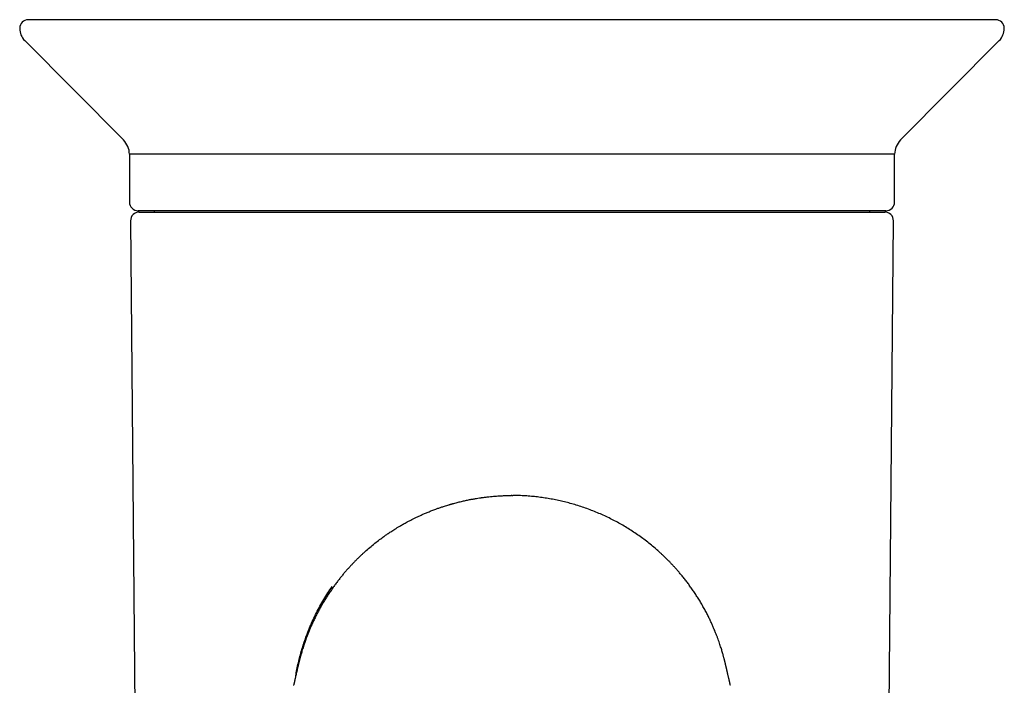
# Model space of a CAD drawing. Header units: millimetres. Extents: x 8 to 722, y 12 to 896.
# Tile 11 of 56: x 410 to 467, y 420 to 458. Entities that reach past the tile are written whole.
import ezdxf

# ---------------------------------------------------------------- set-up
doc = ezdxf.new("R2010")
doc.units = ezdxf.units.MM

msp = doc.modelspace()

# ---------------------------------------------------------------- linework, layer by layer
at = {"color": 7, "linetype": 'Continuous', "lineweight": 30}
for p, q in [((410.716, 456.724), (416.396, 451.004)), ((461.142, 451.004), (466.823, 456.724)), ((416.745, 450.18), (416.745, 447.429)), ((438.769, 450.18), (416.745, 450.18)), ((460.794, 450.18), (438.769, 450.18)), ((460.794, 447.429), (460.794, 450.18)), ((460.294, 446.929), (417.245, 446.929)), ((417.307, 446.849), (438.769, 446.849)), ((418.171, 446.929), (418.171, 446.849)), ((438.769, 446.849), (460.232, 446.849)), ((459.367, 446.849), (459.367, 446.929)), ((416.807, 446.344), (417.1, 412.769)), ((460.439, 412.769), (460.732, 446.344)), ((426.196, 419.598), (426.199, 419.61)), ((451.342, 419.598), (451.338, 419.614))]:
    msp.add_line(p, q, dxfattribs=at)
for centre, radius, start, end in [((410.925, 457.429), 0.5, 90, 180), ((466.613, 457.429), 0.5, 0, 90), ((411.425, 457.429), 1, 180, 224.8031), ((466.113, 457.429), 1, 315.1969, 0), ((415.545, 450.159), 1.2, 1, 44.8031), ((461.994, 450.159), 1.2, 135.1969, 179), ((417.245, 447.429), 0.5, 180, 270), ((460.294, 447.429), 0.5, 270, 0), ((417.307, 446.349), 0.5, 90, 180.5), ((460.232, 446.349), 0.5, 359.5, 90)]:
    msp.add_arc(centre, radius, start, end, dxfattribs=at)
for points, knots in [([(438.769, 457.929), (438.575, 457.929), (438.188, 457.929), (437.607, 457.929), (437.027, 457.929), (436.554, 457.929), (436.187, 457.929), (435.928, 457.929), (435.668, 457.929), (435.409, 457.929), (435.142, 457.929), (434.863, 457.929), (434.501, 457.929), (434.064, 457.929), (433.556, 457.929), (433.049, 457.929), (432.565, 457.929), (432.103, 457.929), (431.776, 457.929), (431.564, 457.929), (431.465, 457.929), (431.366, 457.929), (431.268, 457.929), (431.17, 457.929), (431.071, 457.929), (430.816, 457.929), (430.404, 457.929), (429.84, 457.929), (429.281, 457.929), (428.726, 457.929), (428.256, 457.929), (427.869, 457.929), (427.564, 457.929), (427.26, 457.929), (426.957, 457.929), (426.65, 457.929), (426.336, 457.929), (425.998, 457.929), (425.641, 457.929), (425.27, 457.929), (424.902, 457.929), (424.534, 457.929), (424.163, 457.929), (423.749, 457.929), (423.297, 457.929), (422.93, 457.929), (422.686, 457.929), (422.56, 457.929), (422.435, 457.929), (422.311, 457.929), (422.186, 457.929), (421.997, 457.929), (421.744, 457.929), (421.43, 457.929), (421.119, 457.929), (420.812, 457.929), (420.509, 457.929), (420.209, 457.929), (419.909, 457.929), (419.591, 457.929), (419.256, 457.929), (418.909, 457.929), (418.637, 457.929), (418.437, 457.929), (418.306, 457.929), (418.176, 457.929), (418.046, 457.929), (417.918, 457.929), (417.737, 457.929), (417.506, 457.929), (417.227, 457.929), (416.954, 457.929), (416.686, 457.929), (416.423, 457.929), (416.166, 457.929), (415.912, 457.929), (415.669, 457.929), (415.437, 457.929), (415.218, 457.929), (415.005, 457.929), (414.796, 457.929), (414.592, 457.929), (414.394, 457.929), (414.18, 457.929), (413.954, 457.929), (413.717, 457.929), (413.49, 457.929), (413.272, 457.929), (413.063, 457.929), (412.862, 457.929), (412.675, 457.929), (412.501, 457.929), (412.34, 457.929), (412.187, 457.929), (412.043, 457.929), (411.908, 457.929), (411.768, 457.929), (411.628, 457.929), (411.491, 457.929), (411.369, 457.929), (411.262, 457.929), (411.169, 457.929), (411.092, 457.929), (411.03, 457.929), (410.983, 457.929), (410.95, 457.929), (410.929, 457.929), (410.927, 457.929), (410.925, 457.929)], [0, 0, 0, 0, 0.013299, 0.026587, 0.039868, 0.053149, 0.059113, 0.065079, 0.071047, 0.077018, 0.082992, 0.089521, 0.096278, 0.108095, 0.119904, 0.131709, 0.143515, 0.153908, 0.164308, 0.166643, 0.16898, 0.171316, 0.173654, 0.175992, 0.17833, 0.180669, 0.194248, 0.207809, 0.221358, 0.234902, 0.248448, 0.256052, 0.263661, 0.271273, 0.278891, 0.286516, 0.294607, 0.30289, 0.312552, 0.322213, 0.331877, 0.341545, 0.351414, 0.361608, 0.375059, 0.388511, 0.392035, 0.39556, 0.399085, 0.402611, 0.406138, 0.409666, 0.418802, 0.427933, 0.437063, 0.446192, 0.455323, 0.464457, 0.473597, 0.483102, 0.494319, 0.505533, 0.516747, 0.521153, 0.52556, 0.529968, 0.534377, 0.538788, 0.5432, 0.553166, 0.563126, 0.573083, 0.58304, 0.592998, 0.602961, 0.612931, 0.623208, 0.632476, 0.641741, 0.651004, 0.660269, 0.669536, 0.678807, 0.688085, 0.700238, 0.712383, 0.724524, 0.736665, 0.748812, 0.760968, 0.773333, 0.784722, 0.796106, 0.807489, 0.818875, 0.830266, 0.841668, 0.856394, 0.871109, 0.88582, 0.900535, 0.915262, 0.930069, 0.944054, 0.958033, 0.972013, 0.985999, 1, 1, 1, 1]), ([(466.613, 457.929), (466.612, 457.929), (466.609, 457.929), (466.585, 457.929), (466.548, 457.929), (466.495, 457.929), (466.427, 457.929), (466.35, 457.929), (466.269, 457.929), (466.185, 457.929), (466.091, 457.929), (465.989, 457.929), (465.878, 457.929), (465.755, 457.929), (465.619, 457.929), (465.47, 457.929), (465.311, 457.929), (465.142, 457.929), (464.962, 457.929), (464.774, 457.929), (464.591, 457.929), (464.416, 457.929), (464.251, 457.929), (464.08, 457.929), (463.903, 457.929), (463.721, 457.929), (463.532, 457.929), (463.333, 457.929), (463.123, 457.929), (462.901, 457.929), (462.673, 457.929), (462.438, 457.929), (462.197, 457.929), (461.95, 457.929), (461.699, 457.929), (461.431, 457.929), (461.145, 457.929), (460.837, 457.929), (460.585, 457.929), (460.395, 457.929), (460.268, 457.929), (460.139, 457.929), (460.01, 457.929), (459.879, 457.929), (459.655, 457.929), (459.334, 457.929), (458.907, 457.929), (458.531, 457.929), (458.208, 457.929), (457.943, 457.929), (457.678, 457.929), (457.386, 457.929), (457.064, 457.929), (456.708, 457.929), (456.42, 457.929), (456.203, 457.929), (456.059, 457.929), (455.915, 457.929), (455.769, 457.929), (455.623, 457.929), (455.395, 457.929), (455.085, 457.929), (454.688, 457.929), (454.287, 457.929), (453.881, 457.929), (453.473, 457.929), (453.068, 457.929), (452.694, 457.929), (452.35, 457.929), (452.033, 457.929), (451.713, 457.929), (451.391, 457.929), (451.073, 457.929), (450.762, 457.929), (450.382, 457.929), (449.927, 457.929), (449.391, 457.929), (448.851, 457.929), (448.328, 457.929), (447.823, 457.929), (447.463, 457.929), (447.227, 457.929), (447.117, 457.929), (447.007, 457.929), (446.897, 457.929), (446.787, 457.929), (446.676, 457.929), (446.392, 457.929), (445.932, 457.929), (445.295, 457.929), (444.654, 457.929), (444.128, 457.929), (443.719, 457.929), (443.429, 457.929), (443.137, 457.929), (442.845, 457.929), (442.56, 457.929), (442.286, 457.929), (441.894, 457.929), (441.375, 457.929), (440.725, 457.929), (440.074, 457.929), (439.422, 457.929), (438.987, 457.929), (438.769, 457.929)], [0, 0, 0, 0, 0.014841, 0.02967, 0.044496, 0.059326, 0.074168, 0.088942, 0.100507, 0.112067, 0.123626, 0.135187, 0.146755, 0.158333, 0.170764, 0.183186, 0.195604, 0.208023, 0.220447, 0.232881, 0.245107, 0.254651, 0.264192, 0.273731, 0.283271, 0.292813, 0.302361, 0.311916, 0.322242, 0.332562, 0.342879, 0.353196, 0.363514, 0.373837, 0.384168, 0.394187, 0.405873, 0.417556, 0.429239, 0.43383, 0.438421, 0.443014, 0.447608, 0.452203, 0.456801, 0.471082, 0.485354, 0.499626, 0.508039, 0.516456, 0.524878, 0.532928, 0.543642, 0.554354, 0.565066, 0.569275, 0.573485, 0.577695, 0.581907, 0.58612, 0.590334, 0.601457, 0.612575, 0.623691, 0.63481, 0.645935, 0.65682, 0.667362, 0.675643, 0.683924, 0.692207, 0.700492, 0.708781, 0.716603, 0.724221, 0.737541, 0.750849, 0.764152, 0.777455, 0.789166, 0.800887, 0.803519, 0.806153, 0.808787, 0.811422, 0.814058, 0.816694, 0.819332, 0.834383, 0.849418, 0.864444, 0.879469, 0.886218, 0.892969, 0.899723, 0.906481, 0.913244, 0.919452, 0.925423, 0.940339, 0.955247, 0.970154, 0.985069, 1, 1, 1, 1]), ([(432.238, 428.722), (432.265, 428.738), (432.321, 428.771), (432.411, 428.824), (432.512, 428.881), (432.622, 428.943), (432.742, 429.009), (432.872, 429.077), (433.012, 429.149), (433.162, 429.225), (433.325, 429.303), (433.501, 429.385), (433.69, 429.469), (433.892, 429.554), (434.107, 429.641), (434.313, 429.72), (434.509, 429.791), (434.692, 429.854), (434.905, 429.924), (435.067, 429.975), (435.176, 430.007), (435.206, 430.016), (435.237, 430.025), (435.268, 430.034), (435.299, 430.042), (435.33, 430.051), (435.433, 430.08), (435.607, 430.127), (435.85, 430.187), (436.089, 430.241), (436.314, 430.287), (436.525, 430.327), (436.714, 430.36), (436.861, 430.383), (436.946, 430.396), (436.977, 430.4), (436.986, 430.402), (436.996, 430.403), (437.005, 430.404), (437.015, 430.406), (437.092, 430.417), (437.232, 430.435), (437.431, 430.458), (437.617, 430.477), (437.788, 430.492), (437.945, 430.503), (438.089, 430.512), (438.213, 430.518), (438.32, 430.523), (438.409, 430.525), (438.488, 430.528), (438.556, 430.529), (438.613, 430.53), (438.659, 430.53), (438.693, 430.531), (438.712, 430.531), (438.72, 430.531)], [0, 0, 0, 0, 0.014865, 0.031398, 0.049599, 0.069468, 0.091007, 0.113785, 0.138175, 0.164179, 0.191799, 0.221581, 0.253036, 0.286162, 0.320959, 0.357424, 0.385225, 0.413923, 0.443517, 0.483956, 0.488593, 0.49325, 0.497926, 0.502622, 0.507338, 0.512074, 0.51683, 0.554051, 0.590265, 0.625472, 0.659667, 0.688919, 0.717381, 0.741773, 0.752311, 0.753683, 0.755052, 0.756419, 0.757784, 0.759147, 0.760508, 0.790856, 0.819162, 0.845427, 0.869653, 0.89184, 0.911991, 0.930107, 0.94429, 0.956916, 0.967986, 0.9775, 0.985458, 0.991861, 0.996708, 1, 1, 1, 1]), ([(438.769, 430.53), (438.761, 430.53), (438.745, 430.53), (438.728, 430.53), (438.72, 430.53)], [0, 0, 0, 0, 0.5000097, 1, 1, 1, 1]), ([(438.769, 430.531), (438.777, 430.531), (438.794, 430.531), (438.81, 430.531), (438.818, 430.531)], [0, 0, 0, 0, 0.5, 1, 1, 1, 1]), ([(445.301, 428.722), (445.199, 428.782), (444.996, 428.901), (444.68, 429.072), (444.358, 429.235), (444.026, 429.391), (443.69, 429.537), (443.348, 429.675), (443.001, 429.803), (442.647, 429.921), (442.299, 430.027), (441.956, 430.121), (441.619, 430.204), (441.278, 430.277), (440.934, 430.342), (440.586, 430.398), (440.236, 430.445), (439.884, 430.482), (439.529, 430.509), (439.174, 430.526), (438.937, 430.529), (438.818, 430.531)], [0, 0, 0, 0, 0.055978, 0.111951, 0.167934, 0.223938, 0.279951, 0.334965, 0.389974, 0.444977, 0.499978, 0.549986, 0.60001, 0.650053, 0.700102, 0.750141, 0.800161, 0.850157, 0.900126, 0.950071, 1, 1, 1, 1]), ([(430.376, 427.358), (430.468, 427.438), (430.653, 427.599), (430.933, 427.825), (431.161, 427.999), (431.295, 428.097), (431.344, 428.133), (431.358, 428.142), (431.371, 428.152), (431.385, 428.162), (431.398, 428.172), (431.412, 428.181), (431.442, 428.203), (431.492, 428.238), (431.565, 428.289), (431.65, 428.347), (431.745, 428.411), (431.851, 428.481), (431.969, 428.556), (432.099, 428.638), (432.19, 428.693), (432.238, 428.722)], [0, 0, 0, 0, 0.163381, 0.328744, 0.474307, 0.53836, 0.54555, 0.55274, 0.559929, 0.567119, 0.574309, 0.581498, 0.588688, 0.621969, 0.660433, 0.704078, 0.752903, 0.806909, 0.866094, 0.930458, 1, 1, 1, 1]), ([(447.16, 427.359), (447.13, 427.386), (447.013, 427.491), (446.798, 427.67), (446.515, 427.895), (446.224, 428.113), (445.926, 428.323), (445.619, 428.527), (445.407, 428.657), (445.301, 428.722)], [0, 0, 0, 0, 0.052737, 0.212486, 0.372273, 0.529238, 0.686197, 0.843121, 1, 1, 1, 1]), ([(430.376, 427.358), (430.375, 427.357), (430.37, 427.352), (430.357, 427.341), (430.339, 427.324), (430.315, 427.303), (430.286, 427.276), (430.251, 427.244), (430.21, 427.206), (430.163, 427.162), (430.109, 427.111), (430.051, 427.056), (429.989, 426.997), (429.904, 426.914), (429.794, 426.806), (429.665, 426.674), (429.537, 426.54), (429.41, 426.403), (429.28, 426.258), (429.148, 426.106), (429.015, 425.948), (428.881, 425.784), (428.746, 425.611), (428.609, 425.429), (428.47, 425.239), (428.331, 425.039), (428.195, 424.837), (428.063, 424.631), (427.935, 424.422), (427.808, 424.205), (427.684, 423.985), (427.567, 423.765), (427.455, 423.544), (427.348, 423.323), (427.247, 423.103), (427.155, 422.891), (427.071, 422.688), (426.994, 422.493), (426.924, 422.307), (426.862, 422.136), (426.808, 421.978), (426.761, 421.834), (426.718, 421.699), (426.679, 421.574), (426.645, 421.457), (426.617, 421.36), (426.595, 421.281), (426.579, 421.218), (426.563, 421.161), (426.549, 421.106), (426.537, 421.061), (426.528, 421.025), (426.521, 420.997), (426.515, 420.97), (426.508, 420.945), (426.502, 420.92), (426.496, 420.894), (426.489, 420.864), (426.48, 420.828), (426.471, 420.789), (426.461, 420.747), (426.451, 420.706), (426.44, 420.66), (426.426, 420.598), (426.408, 420.523), (426.393, 420.455), (426.375, 420.379), (426.359, 420.31), (426.344, 420.242), (426.327, 420.169), (426.312, 420.104), (426.297, 420.041), (426.282, 419.976), (426.27, 419.922), (426.259, 419.876), (426.251, 419.84), (426.244, 419.81), (426.239, 419.785), (426.232, 419.756), (426.224, 419.721), (426.215, 419.682), (426.206, 419.644), (426.201, 419.622), (426.198, 419.61)], [0, 0, 0, 0, 0.000305, 0.002256, 0.004418, 0.006858, 0.010616, 0.01502, 0.020118, 0.026747, 0.034337, 0.042912, 0.052176, 0.061729, 0.08134, 0.102094, 0.12161, 0.142076, 0.163511, 0.185936, 0.208647, 0.232331, 0.257008, 0.282702, 0.309436, 0.337237, 0.366129, 0.393597, 0.422027, 0.451443, 0.481565, 0.510973, 0.539457, 0.569441, 0.59825, 0.625848, 0.652198, 0.677265, 0.701017, 0.723421, 0.742743, 0.760875, 0.777792, 0.793475, 0.807905, 0.821068, 0.829309, 0.836952, 0.843851, 0.849898, 0.855132, 0.85802, 0.860638, 0.863018, 0.865479, 0.867521, 0.869941, 0.87293, 0.876582, 0.880897, 0.885047, 0.889876, 0.893933, 0.900735, 0.909415, 0.917355, 0.924633, 0.931653, 0.939155, 0.94577, 0.952418, 0.958709, 0.964499, 0.970323, 0.973959, 0.977455, 0.97977, 0.982117, 0.98448, 0.987877, 0.991402, 0.995368, 1, 1, 1, 1]), ([(451.339, 419.614), (451.337, 419.624), (451.332, 419.644), (451.324, 419.679), (451.315, 419.718), (451.306, 419.758), (451.298, 419.795), (451.289, 419.832), (451.28, 419.87), (451.269, 419.918), (451.255, 419.98), (451.237, 420.057), (451.22, 420.131), (451.205, 420.2), (451.191, 420.259), (451.181, 420.301), (451.173, 420.339), (451.163, 420.381), (451.153, 420.422), (451.145, 420.46), (451.137, 420.493), (451.129, 420.529), (451.12, 420.568), (451.111, 420.608), (451.103, 420.641), (451.097, 420.668), (451.092, 420.687), (451.088, 420.704), (451.084, 420.722), (451.078, 420.748), (451.069, 420.782), (451.06, 420.823), (451.05, 420.863), (451.041, 420.9), (451.033, 420.933), (451.027, 420.959), (451.022, 420.979), (451.016, 421.003), (451.008, 421.035), (450.995, 421.084), (450.98, 421.143), (450.962, 421.211), (450.942, 421.285), (450.918, 421.371), (450.89, 421.469), (450.858, 421.578), (450.822, 421.696), (450.782, 421.823), (450.738, 421.957), (450.689, 422.1), (450.635, 422.251), (450.576, 422.412), (450.51, 422.583), (450.437, 422.764), (450.357, 422.953), (450.271, 423.149), (450.177, 423.351), (450.073, 423.565), (449.958, 423.79), (449.832, 424.025), (449.699, 424.26), (449.561, 424.493), (449.42, 424.719), (449.276, 424.938), (449.13, 425.152), (448.981, 425.361), (448.83, 425.563), (448.68, 425.755), (448.533, 425.937), (448.391, 426.106), (448.254, 426.263), (448.123, 426.409), (447.995, 426.547), (447.871, 426.678), (447.75, 426.801), (447.648, 426.902), (447.563, 426.984), (447.498, 427.047), (447.436, 427.105), (447.378, 427.159), (447.329, 427.206), (447.287, 427.244), (447.252, 427.276), (447.223, 427.303), (447.2, 427.324), (447.182, 427.341), (447.168, 427.353), (447.162, 427.359), (447.16, 427.36)], [0, 0, 0, 0, 0.003646, 0.007697, 0.011286, 0.014696, 0.018193, 0.021573, 0.024899, 0.028298, 0.035128, 0.042371, 0.049691, 0.057569, 0.062477, 0.066781, 0.070738, 0.074927, 0.079323, 0.083018, 0.086778, 0.090755, 0.095011, 0.099351, 0.102994, 0.105722, 0.107766, 0.109424, 0.111411, 0.113762, 0.117773, 0.122234, 0.126305, 0.129952, 0.133141, 0.13571, 0.137246, 0.138488, 0.142199, 0.146482, 0.153189, 0.161115, 0.170248, 0.18035, 0.192779, 0.206374, 0.221122, 0.237009, 0.254016, 0.272124, 0.291309, 0.311545, 0.33385, 0.35726, 0.381749, 0.407289, 0.433853, 0.461411, 0.491938, 0.523529, 0.555675, 0.5868, 0.618209, 0.648423, 0.677472, 0.707337, 0.735932, 0.763289, 0.78944, 0.814413, 0.837001, 0.858581, 0.879172, 0.898797, 0.917473, 0.93522, 0.945428, 0.955312, 0.964538, 0.972651, 0.979678, 0.984734, 0.989099, 0.992822, 0.995237, 0.99738, 0.999317, 1, 1, 1, 1]), ([(426.317, 420.127), (426.328, 420.194), (426.36, 420.387), (426.425, 420.704), (426.511, 421.079), (426.609, 421.451), (426.718, 421.82), (426.838, 422.186), (426.976, 422.568), (427.134, 422.963), (427.313, 423.37), (427.506, 423.769), (427.712, 424.16), (427.932, 424.541), (428.165, 424.916), (428.331, 425.158), (428.414, 425.279)], [0, 0, 0, 0, 0.035902, 0.104653, 0.173283, 0.241854, 0.310427, 0.379064, 0.447827, 0.527531, 0.606793, 0.685715, 0.764394, 0.842934, 0.921435, 1, 1, 1, 1])]:
    msp.add_open_spline(points, degree=3, knots=knots, dxfattribs=at)

doc.saveas('drawing.dxf')
